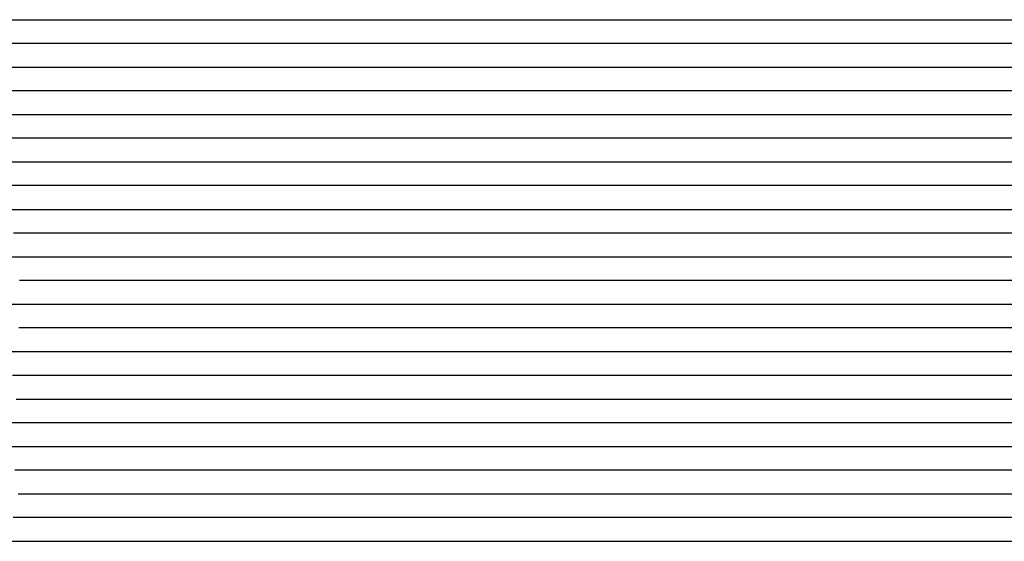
# Model space of a CAD drawing. Extents: x -4 to 4.3, y -2 to 2.5.
# Tile 38 of 108: x -1.41 to -0.89, y 1.1 to 1.38. Entities that reach past the tile are written whole.
import ezdxf

# ---------------------------------------------------------------- set-up
doc = ezdxf.new("R2010")
doc.units = 0

msp = doc.modelspace()

# ---------------------------------------------------------------- linework, layer by layer
at = {"layer": 'Default', "color": 72, "linetype": 'CONTINUOUS'}
for p, q in [((-1.412838, 1.37504, -0.144556), (-1.402141, 1.37504, -0.135394)), ((-1.402141, 1.37504, -0.135394), (-1.390275, 1.37504, -0.126754)), ((-1.390275, 1.37504, -0.126754), (-1.377643, 1.37504, -0.119648)), ((-1.377643, 1.37504, -0.119648), (-1.364025, 1.37504, -0.114466)), ((-1.364025, 1.37504, -0.114466), (-1.349421, 1.37504, -0.111455)), ((-1.349421, 1.37504, -0.111455), (-1.334118, 1.37504, -0.110512)), ((-1.334118, 1.37504, -0.110512), (-1.318523, 1.37504, -0.108795)), ((-1.318523, 1.37504, -0.108795), (-1.310757, 1.37504, -0.104593)), ((-1.310757, 1.37504, -0.104593), (-1.290247, 1.37504, -0.090037)), ((-1.290247, 1.37504, -0.090037), (-1.26438, 1.37504, -0.073779)), ((-1.26438, 1.37504, -0.073779), (-1.251052, 1.37504, -0.066855)), ((-1.251052, 1.37504, -0.066855), (-1.237186, 1.37504, -0.060579)), ((-1.237186, 1.37504, -0.060579), (-1.222951, 1.37504, -0.054991)), ((-1.222951, 1.37504, -0.054991), (-1.208407, 1.37504, -0.050442)), ((-1.208407, 1.37504, -0.050442), (-1.193494, 1.37504, -0.046524)), ((-1.193494, 1.37504, -0.046524), (-1.178382, 1.37504, -0.043748)), ((-1.178382, 1.37504, -0.043748), (-1.163014, 1.37504, -0.041683)), ((-1.163014, 1.37504, -0.041683), (-1.147528, 1.37504, -0.040725)), ((-1.147528, 1.37504, -0.040725), (-0.14756, 1.37504, -0.040506)), ((-1.398018, 1.36254, -0.135764), (-1.412009, 1.36254, -0.145299)), ((-1.38321, 1.36254, -0.1284), (-1.398018, 1.36254, -0.135764)), ((-1.367723, 1.36254, -0.123186), (-1.38321, 1.36254, -0.1284)), ((-1.352105, 1.36254, -0.121095), (-1.367723, 1.36254, -0.123186)), ((-1.33661, 1.36254, -0.121557), (-1.352105, 1.36254, -0.121095)), ((-1.33094, 1.36254, -0.122292), (-1.33661, 1.36254, -0.121557)), ((-1.32527, 1.36254, -0.123309), (-1.33094, 1.36254, -0.122292)), ((-1.301471, 1.36254, -0.101268), (-1.32527, 1.36254, -0.123309)), ((-1.288784, 1.36254, -0.091151), (-1.301471, 1.36254, -0.101268)), ((-1.275417, 1.36254, -0.081541), (-1.288784, 1.36254, -0.091151)), ((-1.261596, 1.36254, -0.073176), (-1.275417, 1.36254, -0.081541)), ((-1.247339, 1.36254, -0.065656), (-1.261596, 1.36254, -0.073176)), ((-1.232678, 1.36254, -0.059083), (-1.247339, 1.36254, -0.065656)), ((-1.217725, 1.36254, -0.053573), (-1.232678, 1.36254, -0.059083)), ((-1.202503, 1.36254, -0.048956), (-1.217725, 1.36254, -0.053573)), ((-1.187089, 1.36254, -0.045388), (-1.202503, 1.36254, -0.048956)), ((-1.17155, 1.36254, -0.042806), (-1.187089, 1.36254, -0.045388)), ((-1.155937, 1.36254, -0.041164), (-1.17155, 1.36254, -0.042806)), ((-1.140312, 1.36254, -0.040537), (-1.155937, 1.36254, -0.041164)), ((-1.124687, 1.36254, -0.0405), (-1.140312, 1.36254, -0.040537)), ((-0.171563, 1.36254, -0.040506), (-1.124687, 1.36254, -0.0405)), ((-1.410758, 1.35004, -0.147462), (-1.398415, 1.35004, -0.140655)), ((-1.398415, 1.35004, -0.140655), (-1.384733, 1.35004, -0.134664)), ((-1.384733, 1.35004, -0.134664), (-1.37042, 1.35004, -0.130957)), ((-1.37042, 1.35004, -0.130957), (-1.355294, 1.35004, -0.129969)), ((-1.355294, 1.35004, -0.129969), (-1.339702, 1.35004, -0.131956)), ((-1.339702, 1.35004, -0.131956), (-1.335827, 1.35004, -0.131587)), ((-1.335827, 1.35004, -0.131587), (-1.324202, 1.35004, -0.119546)), ((-1.324202, 1.35004, -0.119546), (-1.313285, 1.35004, -0.109281)), ((-1.313285, 1.35004, -0.109281), (-1.301902, 1.35004, -0.099621)), ((-1.301902, 1.35004, -0.099621), (-1.289988, 1.35004, -0.090642)), ((-1.289988, 1.35004, -0.090642), (-1.264522, 1.35004, -0.074202)), ((-1.264522, 1.35004, -0.074202), (-1.251262, 1.35004, -0.067177)), ((-1.251262, 1.35004, -0.067177), (-1.237455, 1.35004, -0.060848)), ((-1.237455, 1.35004, -0.060848), (-1.223251, 1.35004, -0.055228)), ((-1.223251, 1.35004, -0.055228), (-1.208722, 1.35004, -0.05069)), ((-1.208722, 1.35004, -0.05069), (-1.193808, 1.35004, -0.046726)), ((-1.193808, 1.35004, -0.046726), (-1.178707, 1.35004, -0.043953)), ((-1.178707, 1.35004, -0.043953), (-1.163339, 1.35004, -0.041843)), ((-1.163339, 1.35004, -0.041843), (-1.147859, 1.35004, -0.040763)), ((-1.147859, 1.35004, -0.040763), (-0.194774, 1.35004, -0.040504)), ((-1.405815, 1.33754, -0.150613), (-1.420036, 1.33754, -0.159187)), ((-1.390545, 1.33754, -0.143663), (-1.405815, 1.33754, -0.150613)), ((-1.374922, 1.33754, -0.140274), (-1.390545, 1.33754, -0.143663)), ((-1.359369, 1.33754, -0.140536), (-1.374922, 1.33754, -0.140274)), ((-1.354339, 1.33754, -0.141019), (-1.359369, 1.33754, -0.140536)), ((-1.349309, 1.33754, -0.141935), (-1.354339, 1.33754, -0.141019)), ((-1.338442, 1.33754, -0.129018), (-1.349309, 1.33754, -0.141935)), ((-1.326797, 1.33754, -0.116989), (-1.338442, 1.33754, -0.129018)), ((-1.314635, 1.33754, -0.106107), (-1.326797, 1.33754, -0.116989)), ((-1.301885, 1.33754, -0.095823), (-1.314635, 1.33754, -0.106107)), ((-1.288477, 1.33754, -0.086325), (-1.301885, 1.33754, -0.095823)), ((-1.274781, 1.33754, -0.078131), (-1.288477, 1.33754, -0.086325)), ((-1.260646, 1.33754, -0.070368), (-1.274781, 1.33754, -0.078131)), ((-1.24622, 1.33754, -0.063572), (-1.260646, 1.33754, -0.070368)), ((-1.231405, 1.33754, -0.057408), (-1.24622, 1.33754, -0.063572)), ((-1.216351, 1.33754, -0.052361), (-1.231405, 1.33754, -0.057408)), ((-1.201086, 1.33754, -0.048117), (-1.216351, 1.33754, -0.052361)), ((-1.18563, 1.33754, -0.044744), (-1.201086, 1.33754, -0.048117)), ((-1.170076, 1.33754, -0.042436), (-1.18563, 1.33754, -0.044744)), ((-1.154457, 1.33754, -0.040944), (-1.170076, 1.33754, -0.042436)), ((-1.123207, 1.33754, -0.0405), (-1.154457, 1.33754, -0.040944)), ((-0.185727, 1.33754, -0.040885), (-1.123207, 1.33754, -0.0405)), ((-1.411428, 1.32504, -0.161289), (-1.399027, 1.32504, -0.155397)), ((-1.399027, 1.32504, -0.155397), (-1.384914, 1.32504, -0.151913)), ((-1.384914, 1.32504, -0.151913), (-1.369745, 1.32504, -0.151437)), ((-1.369745, 1.32504, -0.151437), (-1.361936, 1.32504, -0.152567)), ((-1.361936, 1.32504, -0.152567), (-1.359984, 1.32504, -0.149962)), ((-1.359984, 1.32504, -0.149962), (-1.358032, 1.32504, -0.146901)), ((-1.358032, 1.32504, -0.146901), (-1.354127, 1.32504, -0.141781)), ((-1.354127, 1.32504, -0.141781), (-1.344653, 1.32504, -0.130475)), ((-1.344653, 1.32504, -0.130475), (-1.334617, 1.32504, -0.119868)), ((-1.334617, 1.32504, -0.119868), (-1.323879, 1.32504, -0.109803)), ((-1.323879, 1.32504, -0.109803), (-1.312478, 1.32504, -0.100366)), ((-1.312478, 1.32504, -0.100366), (-1.300442, 1.32504, -0.091343)), ((-1.300442, 1.32504, -0.091343), (-1.28794, 1.32504, -0.082934)), ((-1.28794, 1.32504, -0.082934), (-1.274975, 1.32504, -0.075415)), ((-1.274975, 1.32504, -0.075415), (-1.261458, 1.32504, -0.068325)), ((-1.261458, 1.32504, -0.068325), (-1.247621, 1.32504, -0.062136)), ((-1.247621, 1.32504, -0.062136), (-1.233358, 1.32504, -0.056736)), ((-1.233358, 1.32504, -0.056736), (-1.218745, 1.32504, -0.052016)), ((-1.218745, 1.32504, -0.052016), (-1.203877, 1.32504, -0.047988)), ((-1.203877, 1.32504, -0.047988), (-1.188795, 1.32504, -0.044858)), ((-1.188795, 1.32504, -0.044858), (-1.173496, 1.32504, -0.042444)), ((-1.173496, 1.32504, -0.042444), (-1.158062, 1.32504, -0.041166)), ((-1.158062, 1.32504, -0.041166), (-1.142491, 1.32504, -0.040504)), ((-1.142491, 1.32504, -0.040504), (-0.22063, 1.32504, -0.040508)), ((-1.397829, 1.31254, -0.16727), (-1.413227, 1.31254, -0.174307)), ((-1.382263, 1.31254, -0.164588), (-1.397829, 1.31254, -0.16727)), ((-1.377805, 1.31254, -0.164976), (-1.382263, 1.31254, -0.164588)), ((-1.373348, 1.31254, -0.161754), (-1.377805, 1.31254, -0.164976)), ((-1.36357, 1.31254, -0.147677), (-1.373348, 1.31254, -0.161754)), ((-1.35296, 1.31254, -0.134454), (-1.36357, 1.31254, -0.147677)), ((-1.341579, 1.31254, -0.12215), (-1.35296, 1.31254, -0.134454)), ((-1.329783, 1.31254, -0.111053), (-1.341579, 1.31254, -0.12215)), ((-1.317255, 1.31254, -0.100171), (-1.329783, 1.31254, -0.111053)), ((-1.30415, 1.31254, -0.090404), (-1.317255, 1.31254, -0.100171)), ((-1.290647, 1.31254, -0.081637), (-1.30415, 1.31254, -0.090404)), ((-1.276567, 1.31254, -0.073439), (-1.290647, 1.31254, -0.081637)), ((-1.262238, 1.31254, -0.066543), (-1.276567, 1.31254, -0.073439)), ((-1.247503, 1.31254, -0.060136), (-1.262238, 1.31254, -0.066543)), ((-1.232547, 1.31254, -0.054862), (-1.247503, 1.31254, -0.060136)), ((-1.217357, 1.31254, -0.050266), (-1.232547, 1.31254, -0.054862)), ((-1.201964, 1.31254, -0.046557), (-1.217357, 1.31254, -0.050266)), ((-1.18647, 1.31254, -0.043859), (-1.201964, 1.31254, -0.046557)), ((-1.170877, 1.31254, -0.041826), (-1.18647, 1.31254, -0.043859)), ((-1.155255, 1.31254, -0.040815), (-1.170877, 1.31254, -0.041826)), ((-1.13963, 1.31254, -0.0405), (-1.155255, 1.31254, -0.040815)), ((-0.217776, 1.31254, -0.040733), (-1.13963, 1.31254, -0.0405)), ((-1.413077, 1.30004, -0.1763), (-1.39817, 1.30004, -0.174457)), ((-1.39817, 1.30004, -0.174457), (-1.382663, 1.30004, -0.169298)), ((-1.382663, 1.30004, -0.169298), (-1.378957, 1.30004, -0.163184)), ((-1.378957, 1.30004, -0.163184), (-1.367837, 1.30004, -0.147326)), ((-1.367837, 1.30004, -0.147326), (-1.358811, 1.30004, -0.135953)), ((-1.358811, 1.30004, -0.135953), (-1.349098, 1.30004, -0.125177)), ((-1.349098, 1.30004, -0.125177), (-1.338637, 1.30004, -0.114795)), ((-1.338637, 1.30004, -0.114795), (-1.327546, 1.30004, -0.104713)), ((-1.327546, 1.30004, -0.104713), (-1.315984, 1.30004, -0.095414)), ((-1.315984, 1.30004, -0.095414), (-1.303809, 1.30004, -0.086815)), ((-1.303809, 1.30004, -0.086815), (-1.291046, 1.30004, -0.079005)), ((-1.291046, 1.30004, -0.079005), (-1.277718, 1.30004, -0.071678)), ((-1.277718, 1.30004, -0.071678), (-1.264026, 1.30004, -0.065084)), ((-1.264026, 1.30004, -0.065084), (-1.249948, 1.30004, -0.059209)), ((-1.249948, 1.30004, -0.059209), (-1.235529, 1.30004, -0.054097)), ((-1.235529, 1.30004, -0.054097), (-1.220802, 1.30004, -0.049846)), ((-1.220802, 1.30004, -0.049846), (-1.20579, 1.30004, -0.046376)), ((-1.20579, 1.30004, -0.046376), (-1.190566, 1.30004, -0.043728)), ((-1.190566, 1.30004, -0.043728), (-1.159647, 1.30004, -0.040755)), ((-1.159647, 1.30004, -0.040755), (-0.253447, 1.30004, -0.0405)), ((-1.405381, 1.28754, -0.170126), (-1.420973, 1.28754, -0.172101)), ((-1.399248, 1.28754, -0.170522), (-1.405381, 1.28754, -0.170126)), ((-1.393114, 1.28754, -0.171452), (-1.399248, 1.28754, -0.170522)), ((-1.38439, 1.28754, -0.164568), (-1.393114, 1.28754, -0.171452)), ((-1.374872, 1.28754, -0.150427), (-1.38439, 1.28754, -0.164568)), ((-1.364556, 1.28754, -0.136997), (-1.374872, 1.28754, -0.150427)), ((-1.353437, 1.28754, -0.124347), (-1.364556, 1.28754, -0.136997)), ((-1.341329, 1.28754, -0.112393), (-1.353437, 1.28754, -0.124347)), ((-1.315586, 1.28754, -0.091797), (-1.341329, 1.28754, -0.112393)), ((-1.288388, 1.28754, -0.075549), (-1.315586, 1.28754, -0.091797)), ((-1.274006, 1.28754, -0.06798), (-1.288388, 1.28754, -0.075549)), ((-1.259248, 1.28754, -0.061713), (-1.274006, 1.28754, -0.06798)), ((-1.244273, 1.28754, -0.056504), (-1.259248, 1.28754, -0.061713)), ((-1.229136, 1.28754, -0.051998), (-1.244273, 1.28754, -0.056504)), ((-1.213844, 1.28754, -0.048082), (-1.229136, 1.28754, -0.051998)), ((-1.198368, 1.28754, -0.044833), (-1.213844, 1.28754, -0.048082)), ((-1.182808, 1.28754, -0.042673), (-1.198368, 1.28754, -0.044833)), ((-1.167199, 1.28754, -0.041239), (-1.182808, 1.28754, -0.042673)), ((-1.151574, 1.28754, -0.040539), (-1.167199, 1.28754, -0.041239)), ((-1.135949, 1.28754, -0.0405), (-1.151574, 1.28754, -0.040539)), ((-0.245333, 1.28754, -0.040532), (-1.135949, 1.28754, -0.0405)), ((-1.411896, 1.27504, -0.166593), (-1.396457, 1.27504, -0.167059)), ((-1.396457, 1.27504, -0.167059), (-1.388648, 1.27504, -0.163022)), ((-1.388648, 1.27504, -0.163022), (-1.380839, 1.27504, -0.151653)), ((-1.380839, 1.27504, -0.151653), (-1.36252, 1.27504, -0.129238)), ((-1.36252, 1.27504, -0.129238), (-1.34103, 1.27504, -0.109247)), ((-1.34103, 1.27504, -0.109247), (-1.329556, 1.27504, -0.101543)), ((-1.329556, 1.27504, -0.101543), (-1.316584, 1.27504, -0.09178)), ((-1.316584, 1.27504, -0.09178), (-1.3041, 1.27504, -0.084209)), ((-1.3041, 1.27504, -0.084209), (-1.276739, 1.27504, -0.07031)), ((-1.276739, 1.27504, -0.07031), (-1.262876, 1.27504, -0.063926)), ((-1.262876, 1.27504, -0.063926), (-1.233912, 1.27504, -0.054268)), ((-1.233912, 1.27504, -0.054268), (-1.219041, 1.27504, -0.050266)), ((-1.219041, 1.27504, -0.050266), (-1.1887, 1.27504, -0.044021)), ((-1.1887, 1.27504, -0.044021), (-1.173348, 1.27504, -0.042038)), ((-1.173348, 1.27504, -0.042038), (-1.157852, 1.27504, -0.040942)), ((-1.157852, 1.27504, -0.040942), (-0.267272, 1.27504, -0.0405)), ((-1.398448, 1.26254, -0.165634), (-1.409542, 1.26254, -0.164948)), ((-1.388368, 1.26254, -0.155637), (-1.398448, 1.26254, -0.165634)), ((-1.377, 1.26254, -0.142172), (-1.388368, 1.26254, -0.155637)), ((-1.366018, 1.26254, -0.131815), (-1.377, 1.26254, -0.142172)), ((-1.353575, 1.26254, -0.119223), (-1.366018, 1.26254, -0.131815)), ((-1.340441, 1.26254, -0.109247), (-1.353575, 1.26254, -0.119223)), ((-1.313764, 1.26254, -0.092051), (-1.340441, 1.26254, -0.109247)), ((-1.29959, 1.26254, -0.083901), (-1.313764, 1.26254, -0.092051)), ((-1.285353, 1.26254, -0.077296), (-1.29959, 1.26254, -0.083901)), ((-1.25626, 1.26254, -0.064716), (-1.285353, 1.26254, -0.077296)), ((-1.226451, 1.26254, -0.05414), (-1.25626, 1.26254, -0.064716)), ((-1.211197, 1.26254, -0.049733), (-1.226451, 1.26254, -0.05414)), ((-1.195825, 1.26254, -0.046321), (-1.211197, 1.26254, -0.049733)), ((-1.180315, 1.26254, -0.043496), (-1.195825, 1.26254, -0.046321)), ((-1.164716, 1.26254, -0.041595), (-1.180315, 1.26254, -0.043496)), ((-1.149092, 1.26254, -0.040693), (-1.164716, 1.26254, -0.041595)), ((-1.133467, 1.26254, -0.0405), (-1.149092, 1.26254, -0.040693)), ((-0.242899, 1.26254, -0.040955), (-1.133467, 1.26254, -0.0405)), ((-1.411046, 1.25004, -0.16321), (-1.395423, 1.25004, -0.160474)), ((-1.395423, 1.25004, -0.160474), (-1.391575, 1.25004, -0.155802)), ((-1.391575, 1.25004, -0.155802), (-1.380032, 1.25004, -0.143694)), ((-1.380032, 1.25004, -0.143694), (-1.357341, 1.25004, -0.124197)), ((-1.357341, 1.25004, -0.124197), (-1.345641, 1.25004, -0.115684)), ((-1.345641, 1.25004, -0.115684), (-1.333007, 1.25004, -0.107441)), ((-1.333007, 1.25004, -0.107441), (-1.31992, 1.25004, -0.09993)), ((-1.31992, 1.25004, -0.09993), (-1.264622, 1.25004, -0.071836)), ((-1.264622, 1.25004, -0.071836), (-1.250652, 1.25004, -0.065278)), ((-1.250652, 1.25004, -0.065278), (-1.222016, 1.25004, -0.054204)), ((-1.222016, 1.25004, -0.054204), (-1.207365, 1.25004, -0.049937)), ((-1.207365, 1.25004, -0.049937), (-1.192363, 1.25004, -0.046247)), ((-1.192363, 1.25004, -0.046247), (-1.17719, 1.25004, -0.043623)), ((-1.17719, 1.25004, -0.043623), (-1.161794, 1.25004, -0.041694)), ((-1.161794, 1.25004, -0.041694), (-1.14629, 1.25004, -0.040689)), ((-1.14629, 1.25004, -0.040689), (-0.271324, 1.25004, -0.0405)), ((-1.403593, 1.23754, -0.163259), (-1.406394, 1.23754, -0.162047)), ((-1.400792, 1.23754, -0.16461), (-1.403593, 1.23754, -0.163259)), ((-1.382714, 1.23754, -0.146979), (-1.400792, 1.23754, -0.16461)), ((-1.36991, 1.23754, -0.137325), (-1.382714, 1.23754, -0.146979)), ((-1.342896, 1.23754, -0.118852), (-1.36991, 1.23754, -0.137325)), ((-1.32926, 1.23754, -0.112167), (-1.342896, 1.23754, -0.118852)), ((-1.302163, 1.23754, -0.097593), (-1.32926, 1.23754, -0.112167)), ((-1.288832, 1.23754, -0.089166), (-1.302163, 1.23754, -0.097593)), ((-1.261302, 1.23754, -0.072784), (-1.288832, 1.23754, -0.089166)), ((-1.24701, 1.23754, -0.065724), (-1.261302, 1.23754, -0.072784)), ((-1.232339, 1.23754, -0.059241), (-1.24701, 1.23754, -0.065724)), ((-1.217376, 1.23754, -0.053758), (-1.232339, 1.23754, -0.059241)), ((-1.202162, 1.23754, -0.049185), (-1.217376, 1.23754, -0.053758)), ((-1.186747, 1.23754, -0.045575), (-1.202162, 1.23754, -0.049185)), ((-1.171217, 1.23754, -0.043005), (-1.186747, 1.23754, -0.045575)), ((-1.155608, 1.23754, -0.04128), (-1.171217, 1.23754, -0.043005)), ((-1.139983, 1.23754, -0.040567), (-1.155608, 1.23754, -0.04128)), ((-1.124358, 1.23754, -0.0405), (-1.139983, 1.23754, -0.040567)), ((-0.264994, 1.23754, -0.040514), (-1.124358, 1.23754, -0.0405)), ((-1.419556, 1.22504, -0.153966), (-1.404528, 1.22504, -0.159867)), ((-1.404528, 1.22504, -0.159867), (-1.397256, 1.22504, -0.162077)), ((-1.397256, 1.22504, -0.162077), (-1.39362, 1.22504, -0.158765)), ((-1.39362, 1.22504, -0.158765), (-1.377671, 1.22504, -0.145866)), ((-1.377671, 1.22504, -0.145866), (-1.352022, 1.22504, -0.131407)), ((-1.352022, 1.22504, -0.131407), (-1.338355, 1.22504, -0.124912)), ((-1.338355, 1.22504, -0.124912), (-1.324242, 1.22504, -0.118853)), ((-1.324242, 1.22504, -0.118853), (-1.309885, 1.22504, -0.109806)), ((-1.309885, 1.22504, -0.109806), (-1.296665, 1.22504, -0.098769)), ((-1.296665, 1.22504, -0.098769), (-1.284671, 1.22504, -0.089469)), ((-1.284671, 1.22504, -0.089469), (-1.272323, 1.22504, -0.08111)), ((-1.272323, 1.22504, -0.08111), (-1.259384, 1.22504, -0.073375)), ((-1.259384, 1.22504, -0.073375), (-1.245973, 1.22504, -0.066143)), ((-1.245973, 1.22504, -0.066143), (-1.23222, 1.22504, -0.059978)), ((-1.23222, 1.22504, -0.059978), (-1.217962, 1.22504, -0.05449)), ((-1.217962, 1.22504, -0.05449), (-1.20338, 1.22504, -0.049886)), ((-1.20338, 1.22504, -0.049886), (-1.18848, 1.22504, -0.04622)), ((-1.18848, 1.22504, -0.04622), (-1.173307, 1.22504, -0.043388)), ((-1.173307, 1.22504, -0.043388), (-1.157948, 1.22504, -0.041547)), ((-1.157948, 1.22504, -0.041547), (-1.142434, 1.22504, -0.040634)), ((-1.142434, 1.22504, -0.040634), (-0.283086, 1.22504, -0.0405)), ((-1.403402, 1.21254, -0.159234), (-1.406743, 1.21254, -0.157321)), ((-1.40006, 1.21254, -0.161436), (-1.403402, 1.21254, -0.159234)), ((-1.393376, 1.21254, -0.159592), (-1.40006, 1.21254, -0.161436)), ((-1.379399, 1.21254, -0.151131), (-1.393376, 1.21254, -0.159592)), ((-1.364576, 1.21254, -0.143725), (-1.379399, 1.21254, -0.151131)), ((-1.336421, 1.21254, -0.134405), (-1.364576, 1.21254, -0.143725)), ((-1.325827, 1.21254, -0.127891), (-1.336421, 1.21254, -0.134405)), ((-1.314444, 1.21254, -0.115551), (-1.325827, 1.21254, -0.127891)), ((-1.302378, 1.21254, -0.104205), (-1.314444, 1.21254, -0.115551)), ((-1.289857, 1.21254, -0.093902), (-1.302378, 1.21254, -0.104205)), ((-1.276642, 1.21254, -0.084038), (-1.289857, 1.21254, -0.093902)), ((-1.262921, 1.21254, -0.075381), (-1.276642, 1.21254, -0.084038)), ((-1.248794, 1.21254, -0.067687), (-1.262921, 1.21254, -0.075381)), ((-1.234209, 1.21254, -0.060792), (-1.248794, 1.21254, -0.067687)), ((-1.219356, 1.21254, -0.055084), (-1.234209, 1.21254, -0.060792)), ((-1.204185, 1.21254, -0.050131), (-1.219356, 1.21254, -0.055084)), ((-1.18883, 1.21254, -0.046344), (-1.204185, 1.21254, -0.050131)), ((-1.173317, 1.21254, -0.043422), (-1.18883, 1.21254, -0.046344)), ((-1.157719, 1.21254, -0.041551), (-1.173317, 1.21254, -0.043422)), ((-1.142094, 1.21254, -0.040629), (-1.157719, 1.21254, -0.041551)), ((-1.126469, 1.21254, -0.0405), (-1.142094, 1.21254, -0.040629)), ((-0.267108, 1.21254, -0.040551), (-1.126469, 1.21254, -0.0405)), ((-1.418579, 1.20004, -0.151227), (-1.404611, 1.20004, -0.159501)), ((-1.404611, 1.20004, -0.159501), (-1.397889, 1.20004, -0.164124)), ((-1.397889, 1.20004, -0.164124), (-1.394528, 1.20004, -0.163197)), ((-1.394528, 1.20004, -0.163197), (-1.391167, 1.20004, -0.161074)), ((-1.391167, 1.20004, -0.161074), (-1.377956, 1.20004, -0.1551)), ((-1.377956, 1.20004, -0.1551), (-1.363719, 1.20004, -0.149752)), ((-1.363719, 1.20004, -0.149752), (-1.349092, 1.20004, -0.146755)), ((-1.349092, 1.20004, -0.146755), (-1.341439, 1.20004, -0.145968)), ((-1.341439, 1.20004, -0.145968), (-1.333785, 1.20004, -0.135532)), ((-1.333785, 1.20004, -0.135532), (-1.324472, 1.20004, -0.12447)), ((-1.324472, 1.20004, -0.12447), (-1.314408, 1.20004, -0.113858)), ((-1.314408, 1.20004, -0.113858), (-1.303656, 1.20004, -0.103789)), ((-1.303656, 1.20004, -0.103789), (-1.292252, 1.20004, -0.094349)), ((-1.292252, 1.20004, -0.094349), (-1.280215, 1.20004, -0.08562)), ((-1.280215, 1.20004, -0.08562), (-1.267566, 1.20004, -0.077288)), ((-1.267566, 1.20004, -0.077288), (-1.254518, 1.20004, -0.069815)), ((-1.254518, 1.20004, -0.069815), (-1.240959, 1.20004, -0.063282)), ((-1.240959, 1.20004, -0.063282), (-1.226883, 1.20004, -0.057331)), ((-1.226883, 1.20004, -0.057331), (-1.212491, 1.20004, -0.052324)), ((-1.212491, 1.20004, -0.052324), (-1.197734, 1.20004, -0.048195)), ((-1.197734, 1.20004, -0.048195), (-1.182687, 1.20004, -0.044904)), ((-1.182687, 1.20004, -0.044904), (-1.167422, 1.20004, -0.042574)), ((-1.167422, 1.20004, -0.042574), (-1.151976, 1.20004, -0.041138)), ((-1.151976, 1.20004, -0.041138), (-1.136418, 1.20004, -0.040516)), ((-1.136418, 1.20004, -0.040516), (-0.277056, 1.20004, -0.0405)), ((-1.39578, 1.18754, -0.168517), (-1.410083, 1.18754, -0.157587)), ((-1.380542, 1.18754, -0.161817), (-1.39578, 1.18754, -0.168517)), ((-1.365139, 1.18754, -0.158323), (-1.380542, 1.18754, -0.161817)), ((-1.359533, 1.18754, -0.157367), (-1.365139, 1.18754, -0.158323)), ((-1.353927, 1.18754, -0.156988), (-1.359533, 1.18754, -0.157367)), ((-1.344537, 1.18754, -0.147875), (-1.353927, 1.18754, -0.156988)), ((-1.334318, 1.18754, -0.134282), (-1.344537, 1.18754, -0.147875)), ((-1.323291, 1.18754, -0.121527), (-1.334318, 1.18754, -0.134282)), ((-1.311503, 1.18754, -0.109693), (-1.323291, 1.18754, -0.121527)), ((-1.299253, 1.18754, -0.099037), (-1.311503, 1.18754, -0.109693)), ((-1.286329, 1.18754, -0.088802), (-1.299253, 1.18754, -0.099037)), ((-1.272759, 1.18754, -0.079582), (-1.286329, 1.18754, -0.088802)), ((-1.258889, 1.18754, -0.071666), (-1.272759, 1.18754, -0.079582)), ((-1.244472, 1.18754, -0.064187), (-1.258889, 1.18754, -0.071666)), ((-1.2298, 1.18754, -0.058057), (-1.244472, 1.18754, -0.064187)), ((-1.214736, 1.18754, -0.052539), (-1.2298, 1.18754, -0.058057)), ((-1.199507, 1.18754, -0.048346), (-1.214736, 1.18754, -0.052539)), ((-1.184052, 1.18754, -0.044795), (-1.199507, 1.18754, -0.048346)), ((-1.168499, 1.18754, -0.042485), (-1.184052, 1.18754, -0.044795)), ((-1.152881, 1.18754, -0.040976), (-1.168499, 1.18754, -0.042485)), ((-1.121631, 1.18754, -0.0405), (-1.152881, 1.18754, -0.040976)), ((-0.262292, 1.18754, -0.040632), (-1.121631, 1.18754, -0.0405)), ((-1.408101, 1.17504, -0.159761), (-1.388954, 1.17504, -0.175632)), ((-1.388954, 1.17504, -0.175632), (-1.385925, 1.17504, -0.174885)), ((-1.385925, 1.17504, -0.174885), (-1.382896, 1.17504, -0.173047)), ((-1.382896, 1.17504, -0.173047), (-1.369538, 1.17504, -0.168186)), ((-1.369538, 1.17504, -0.168186), (-1.354855, 1.17504, -0.161639)), ((-1.354855, 1.17504, -0.161639), (-1.351287, 1.17504, -0.155919)), ((-1.351287, 1.17504, -0.155919), (-1.340584, 1.17504, -0.140682)), ((-1.340584, 1.17504, -0.140682), (-1.331718, 1.17504, -0.129518)), ((-1.331718, 1.17504, -0.129518), (-1.321999, 1.17504, -0.1187)), ((-1.321999, 1.17504, -0.1187), (-1.311558, 1.17504, -0.108374)), ((-1.311558, 1.17504, -0.108374), (-1.300448, 1.17504, -0.098664)), ((-1.300448, 1.17504, -0.098664), (-1.288683, 1.17504, -0.089609)), ((-1.288683, 1.17504, -0.089609), (-1.276301, 1.17504, -0.080869)), ((-1.276301, 1.17504, -0.080869), (-1.263535, 1.17504, -0.073098)), ((-1.263535, 1.17504, -0.073098), (-1.250189, 1.17504, -0.066193)), ((-1.250189, 1.17504, -0.066193), (-1.236311, 1.17504, -0.05987)), ((-1.236311, 1.17504, -0.05987), (-1.222093, 1.17504, -0.054441)), ((-1.222093, 1.17504, -0.054441), (-1.207495, 1.17504, -0.049946)), ((-1.207495, 1.17504, -0.049946), (-1.192562, 1.17504, -0.046182)), ((-1.192562, 1.17504, -0.046182), (-1.177411, 1.17504, -0.043472)), ((-1.177411, 1.17504, -0.043472), (-1.16203, 1.17504, -0.041564)), ((-1.16203, 1.17504, -0.041564), (-1.146524, 1.17504, -0.040673)), ((-1.146524, 1.17504, -0.040673), (-0.271551, 1.17504, -0.0405)), ((-1.405988, 1.16254, -0.162027), (-1.417893, 1.16254, -0.153654)), ((-1.394738, 1.16254, -0.171589), (-1.405988, 1.16254, -0.162027)), ((-1.390866, 1.16254, -0.175322), (-1.394738, 1.16254, -0.171589)), ((-1.386993, 1.16254, -0.179454), (-1.390866, 1.16254, -0.175322)), ((-1.379248, 1.16254, -0.179511), (-1.386993, 1.16254, -0.179454)), ((-1.374387, 1.16254, -0.180153), (-1.379248, 1.16254, -0.179511)), ((-1.369525, 1.16254, -0.180519), (-1.374387, 1.16254, -0.180153)), ((-1.36156, 1.16254, -0.170499), (-1.369525, 1.16254, -0.180519)), ((-1.352639, 1.16254, -0.155442), (-1.36156, 1.16254, -0.170499)), ((-1.342852, 1.16254, -0.14137), (-1.352639, 1.16254, -0.155442)), ((-1.332239, 1.16254, -0.12816), (-1.342852, 1.16254, -0.14137)), ((-1.320841, 1.16254, -0.115847), (-1.332239, 1.16254, -0.12816)), ((-1.308903, 1.16254, -0.10465), (-1.320841, 1.16254, -0.115847)), ((-1.296331, 1.16254, -0.094036), (-1.308903, 1.16254, -0.10465)), ((-1.283075, 1.16254, -0.084253), (-1.296331, 1.16254, -0.094036)), ((-1.269407, 1.16254, -0.075723), (-1.283075, 1.16254, -0.084253)), ((-1.255243, 1.16254, -0.067878), (-1.269407, 1.16254, -0.075723)), ((-1.240692, 1.16254, -0.061101), (-1.255243, 1.16254, -0.067878)), ((-1.225812, 1.16254, -0.055277), (-1.240692, 1.16254, -0.061101)), ((-1.210665, 1.16254, -0.050426), (-1.225812, 1.16254, -0.055277)), ((-1.195295, 1.16254, -0.046535), (-1.210665, 1.16254, -0.050426)), ((-1.179798, 1.16254, -0.043697), (-1.195295, 1.16254, -0.046535)), ((-1.164205, 1.16254, -0.041691), (-1.179798, 1.16254, -0.043697)), ((-1.148581, 1.16254, -0.040689), (-1.164205, 1.16254, -0.041691)), ((-1.132956, 1.16254, -0.0405), (-1.148581, 1.16254, -0.040689)), ((-0.257991, 1.16254, -0.040741), (-1.132956, 1.16254, -0.0405)), ((-1.420369, 1.15004, -0.152902), (-1.393837, 1.15004, -0.171402)), ((-1.393837, 1.15004, -0.171402), (-1.387439, 1.15004, -0.170558)), ((-1.387439, 1.15004, -0.170558), (-1.38104, 1.15004, -0.170467)), ((-1.38104, 1.15004, -0.170467), (-1.365417, 1.15004, -0.173459)), ((-1.365417, 1.15004, -0.173459), (-1.36158, 1.15004, -0.169609)), ((-1.36158, 1.15004, -0.169609), (-1.357744, 1.15004, -0.163742)), ((-1.357744, 1.15004, -0.163742), (-1.35007, 1.15004, -0.151005)), ((-1.35007, 1.15004, -0.151005), (-1.342008, 1.15004, -0.139438)), ((-1.342008, 1.15004, -0.139438), (-1.333072, 1.15004, -0.128287)), ((-1.333072, 1.15004, -0.128287), (-1.323302, 1.15004, -0.117482)), ((-1.323302, 1.15004, -0.117482), (-1.312822, 1.15004, -0.10718)), ((-1.312822, 1.15004, -0.10718), (-1.30168, 1.15004, -0.097475)), ((-1.30168, 1.15004, -0.097475), (-1.289897, 1.15004, -0.088447)), ((-1.289897, 1.15004, -0.088447), (-1.277494, 1.15004, -0.080052)), ((-1.277494, 1.15004, -0.080052), (-1.264555, 1.15004, -0.072146)), ((-1.264555, 1.15004, -0.072146), (-1.251222, 1.15004, -0.065247)), ((-1.251222, 1.15004, -0.065247), (-1.237344, 1.15004, -0.059234)), ((-1.237344, 1.15004, -0.059234), (-1.223007, 1.15004, -0.05376)), ((-1.223007, 1.15004, -0.05376), (-1.20841, 1.15004, -0.04946)), ((-1.20841, 1.15004, -0.04946), (-1.193422, 1.15004, -0.045741)), ((-1.193422, 1.15004, -0.045741), (-1.178257, 1.15004, -0.043222)), ((-1.178257, 1.15004, -0.043222), (-1.162843, 1.15004, -0.041343)), ((-1.162843, 1.15004, -0.041343), (-1.147333, 1.15004, -0.04065)), ((-1.147333, 1.15004, -0.04065), (-0.272349, 1.15004, -0.0405)), ((-1.400914, 1.13754, -0.164172), (-1.408719, 1.13754, -0.161745)), ((-1.38563, 1.13754, -0.16351), (-1.400914, 1.13754, -0.164172)), ((-1.370504, 1.13754, -0.166722), (-1.38563, 1.13754, -0.16351)), ((-1.366303, 1.13754, -0.167811), (-1.370504, 1.13754, -0.166722)), ((-1.362101, 1.13754, -0.169234), (-1.366303, 1.13754, -0.167811)), ((-1.353203, 1.13754, -0.155287), (-1.362101, 1.13754, -0.169234)), ((-1.34345, 1.13754, -0.141208), (-1.353203, 1.13754, -0.155287)), ((-1.332874, 1.13754, -0.127971), (-1.34345, 1.13754, -0.141208)), ((-1.321509, 1.13754, -0.115611), (-1.332874, 1.13754, -0.127971)), ((-1.309526, 1.13754, -0.104307), (-1.321509, 1.13754, -0.115611)), ((-1.296993, 1.13754, -0.093818), (-1.309526, 1.13754, -0.104307)), ((-1.283768, 1.13754, -0.083971), (-1.296993, 1.13754, -0.093818)), ((-1.270072, 1.13754, -0.075353), (-1.283768, 1.13754, -0.083971)), ((-1.255931, 1.13754, -0.06759), (-1.270072, 1.13754, -0.075353)), ((-1.241356, 1.13754, -0.060739), (-1.255931, 1.13754, -0.06759)), ((-1.22649, 1.13754, -0.054994), (-1.241356, 1.13754, -0.060739)), ((-1.211277, 1.13754, -0.050074), (-1.22649, 1.13754, -0.054994)), ((-1.195913, 1.13754, -0.046475), (-1.211277, 1.13754, -0.050074)), ((-1.180357, 1.13754, -0.043591), (-1.195913, 1.13754, -0.046475)), ((-1.164757, 1.13754, -0.042122), (-1.180357, 1.13754, -0.043591)), ((-1.13352, 1.13754, -0.040597), (-1.164757, 1.13754, -0.042122)), ((-1.117895, 1.13754, -0.0405), (-1.13352, 1.13754, -0.040597)), ((-0.24297, 1.13754, -0.041076), (-1.117895, 1.13754, -0.0405)), ((-1.407117, 1.12504, -0.156598), (-1.392327, 1.12504, -0.157009)), ((-1.392327, 1.12504, -0.157009), (-1.376708, 1.12504, -0.159216)), ((-1.376708, 1.12504, -0.159216), (-1.361237, 1.12504, -0.165473)), ((-1.361237, 1.12504, -0.165473), (-1.357616, 1.12504, -0.16332)), ((-1.357616, 1.12504, -0.16332), (-1.353994, 1.12504, -0.156492)), ((-1.353994, 1.12504, -0.156492), (-1.346752, 1.12504, -0.14611)), ((-1.346752, 1.12504, -0.14611), (-1.337812, 1.12504, -0.13444)), ((-1.337812, 1.12504, -0.13444), (-1.32831, 1.12504, -0.123202)), ((-1.32831, 1.12504, -0.123202), (-1.318222, 1.12504, -0.11263)), ((-1.318222, 1.12504, -0.11263), (-1.307435, 1.12504, -0.102512)), ((-1.307435, 1.12504, -0.102512), (-1.296038, 1.12504, -0.092975)), ((-1.296038, 1.12504, -0.092975), (-1.284056, 1.12504, -0.084158)), ((-1.284056, 1.12504, -0.084158), (-1.27147, 1.12504, -0.076114)), ((-1.27147, 1.12504, -0.076114), (-1.258305, 1.12504, -0.068924)), ((-1.258305, 1.12504, -0.068924), (-1.244591, 1.12504, -0.062147)), ((-1.244591, 1.12504, -0.062147), (-1.230584, 1.12504, -0.056442)), ((-1.230584, 1.12504, -0.056442), (-1.216113, 1.12504, -0.051805)), ((-1.216113, 1.12504, -0.051805), (-1.201233, 1.12504, -0.048279)), ((-1.201233, 1.12504, -0.048279), (-1.170582, 1.12504, -0.044007)), ((-1.170582, 1.12504, -0.044007), (-1.139548, 1.12504, -0.041124)), ((-1.139548, 1.12504, -0.041124), (-0.264603, 1.12504, -0.0405)), ((-1.394313, 1.11254, -0.150073), (-1.409583, 1.11254, -0.148793)), ((-1.379967, 1.11254, -0.153184), (-1.394313, 1.11254, -0.150073)), ((-1.365986, 1.11254, -0.159219), (-1.379967, 1.11254, -0.153184)), ((-1.361785, 1.11254, -0.161315), (-1.365986, 1.11254, -0.159219)), ((-1.357584, 1.11254, -0.16291), (-1.361785, 1.11254, -0.161315)), ((-1.348296, 1.11254, -0.148348), (-1.357584, 1.11254, -0.16291)), ((-1.338223, 1.11254, -0.134723), (-1.348296, 1.11254, -0.148348)), ((-1.327404, 1.11254, -0.121892), (-1.338223, 1.11254, -0.134723)), ((-1.315805, 1.11254, -0.109805), (-1.327404, 1.11254, -0.121892)), ((-1.303456, 1.11254, -0.098661), (-1.315805, 1.11254, -0.109805)), ((-1.290502, 1.11254, -0.088617), (-1.303456, 1.11254, -0.098661)), ((-1.277109, 1.11254, -0.079584), (-1.290502, 1.11254, -0.088617)), ((-1.262883, 1.11254, -0.071037), (-1.277109, 1.11254, -0.079584)), ((-1.248341, 1.11254, -0.06443), (-1.262883, 1.11254, -0.071037)), ((-1.233321, 1.11254, -0.058528), (-1.248341, 1.11254, -0.06443)), ((-1.217973, 1.11254, -0.054126), (-1.233321, 1.11254, -0.058528)), ((-1.187199, 1.11254, -0.048394), (-1.217973, 1.11254, -0.054126)), ((-1.156188, 1.11254, -0.043519), (-1.187199, 1.11254, -0.048394)), ((-1.124978, 1.11254, -0.040863), (-1.156188, 1.11254, -0.043519)), ((-1.109353, 1.11254, -0.040506), (-1.124978, 1.11254, -0.040863)), ((-0.24999, 1.11254, -0.040527), (-1.109353, 1.11254, -0.040506)), ((-1.417651, 1.10004, -0.141933), (-1.402297, 1.10004, -0.143491)), ((-1.402297, 1.10004, -0.143491), (-1.386752, 1.10004, -0.146857)), ((-1.386752, 1.10004, -0.146857), (-1.371481, 1.10004, -0.153048)), ((-1.371481, 1.10004, -0.153048), (-1.357, 1.10004, -0.161577)), ((-1.357, 1.10004, -0.161577), (-1.355318, 1.10004, -0.158336)), ((-1.355318, 1.10004, -0.158336), (-1.353635, 1.10004, -0.155494)), ((-1.353635, 1.10004, -0.155494), (-1.343537, 1.10004, -0.140922)), ((-1.343537, 1.10004, -0.140922), (-1.334652, 1.10004, -0.129759)), ((-1.334652, 1.10004, -0.129759), (-1.324922, 1.10004, -0.118852)), ((-1.324922, 1.10004, -0.118852), (-1.31452, 1.10004, -0.108448)), ((-1.31452, 1.10004, -0.108448), (-1.303473, 1.10004, -0.098627)), ((-1.303473, 1.10004, -0.098627), (-1.291795, 1.10004, -0.089469)), ((-1.291795, 1.10004, -0.089469), (-1.2795, 1.10004, -0.081296)), ((-1.2795, 1.10004, -0.081296), (-1.266487, 1.10004, -0.073812)), ((-1.266487, 1.10004, -0.073812), (-1.252943, 1.10004, -0.0681)), ((-1.252943, 1.10004, -0.0681), (-1.238546, 1.10004, -0.063177)), ((-1.238546, 1.10004, -0.063177), (-1.223761, 1.10004, -0.059022)), ((-1.223761, 1.10004, -0.059022), (-1.178279, 1.10004, -0.048776)), ((-1.178279, 1.10004, -0.048776), (-1.162992, 1.10004, -0.045876)), ((-1.162992, 1.10004, -0.045876), (-1.132188, 1.10004, -0.041802)), ((-1.132188, 1.10004, -0.041802), (-1.116666, 1.10004, -0.040865)), ((-1.116666, 1.10004, -0.040865), (-0.257323, 1.10004, -0.0405))]:
    msp.add_line(p, q, dxfattribs=at)

doc.saveas('drawing.dxf')
